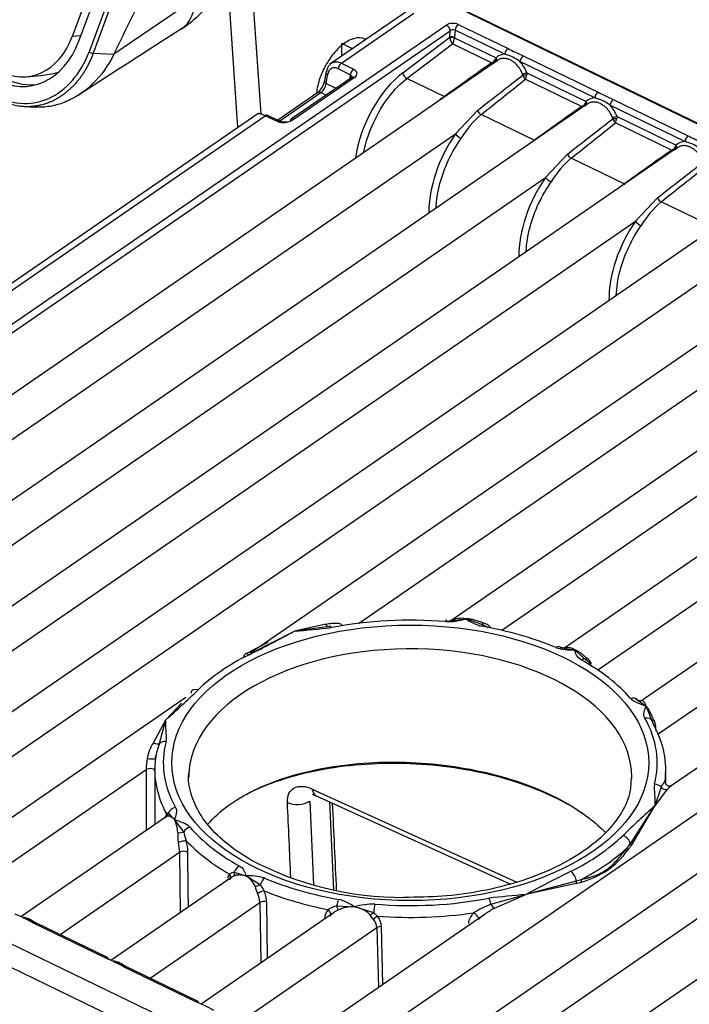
# Model space of a CAD drawing. Header units: millimetres. Extents: x 0 to 592, y 0 to 418.
# Tile 24 of 37: x 459.74 to 467.6, y 146.68 to 158.24. Entities that reach past the tile are written whole.
import ezdxf

# ---------------------------------------------------------------- set-up
doc = ezdxf.new("R2010")
doc.units = ezdxf.units.MM
doc.layers.add('140.966_BW4NEO_C', color=7, linetype='Continuous')
doc.layers.add('Standard', color=7, linetype='Continuous')

# ---------------------------------------------------------------- blocks, each defined once
blk = doc.blocks.new('SE3')
at = {"layer": '140.966_BW4NEO_C', "color": 7, "linetype": 'Continuous'}
for p, q in [((471.143, 187.063), (460.356, 158.038)), ((460.433, 157.985), (471.22, 187.01)), ((461.793, 158.478), (460.843, 157.829)), ((477.957, 152.049), (464.763, 158.441)), ((464.771, 158.428), (477.958, 152.039)), ((464.298, 158.344), (463.381, 157.712)), ((463.515, 157.725), (464.366, 158.311)), ((453.82, 150.654), (464.747, 158.172)), ((464.888, 158.18), (465.472, 157.897)), ((453.866, 150.585), (464.793, 158.103)), ((460.456, 158.047), (460.356, 158.038)), ((464.237, 157.613), (464.787, 158.029)), ((464.787, 158.029), (464.793, 158.103)), ((464.787, 158.029), (464.787, 158.02)), ((464.85, 158.113), (464.843, 158.027)), ((464.843, 158.027), (464.843, 158.024)), ((465.434, 157.83), (464.85, 158.113)), ((463.644, 157.893), (463.519, 157.954)), ((463.519, 157.807), (463.519, 157.954)), ((464.285, 157.545), (464.821, 157.951)), ((465.278, 157.73), (464.821, 157.951)), ((464.843, 158.024), (465.331, 157.788)), ((460.601, 157.841), (460.843, 157.829)), ((465.65, 157.811), (466.529, 157.385)), ((465.348, 157.758), (454.465, 150.27)), ((463.515, 157.725), (463.658, 157.654)), ((465.331, 157.788), (465.323, 157.769)), ((466.491, 157.318), (465.612, 157.744)), ((459.815, 157.566), (459.987, 157.581)), ((463.333, 157.614), (463.317, 157.513)), ((463.338, 157.488), (463.353, 157.589)), ((463.62, 157.589), (463.477, 157.66)), ((463.62, 157.589), (463.612, 157.54)), ((465.062, 157.561), (465.063, 157.577)), ((465.081, 157.574), (465.082, 157.591)), ((465.122, 157.603), (465.119, 157.617)), ((465.694, 157.612), (465.693, 157.589)), ((465.694, 157.612), (466.389, 157.276)), ((463.636, 157.557), (462.928, 157.07)), ((463.67, 157.556), (462.962, 157.069)), ((463.338, 157.488), (463.452, 157.43)), ((464.722, 157.333), (464.285, 157.545)), ((466.336, 157.218), (465.675, 157.538)), ((463.24, 157.379), (462.768, 157.055)), ((462.794, 157.049), (463.274, 157.379)), ((463.334, 157.349), (463.274, 157.379)), ((466.406, 157.246), (455.523, 149.758)), ((466.38, 157.257), (466.389, 157.276)), ((467.549, 156.806), (466.669, 157.232)), ((466.707, 157.299), (467.587, 156.873)), ((462.535, 157.13), (452.987, 150.561)), ((453.1, 150.559), (462.619, 157.108)), ((459.791, 157.215), (459.926, 157.208)), ((462.764, 157.039), (462.619, 157.108)), ((462.79, 157.044), (462.645, 157.114)), ((464.856, 156.895), (465.112, 157.171)), ((465.779, 156.821), (465.156, 157.123)), ((462.794, 157.049), (462.839, 157.028)), ((467.393, 156.706), (466.732, 157.026)), ((466.752, 157.1), (466.75, 157.077)), ((466.752, 157.1), (467.446, 156.764)), ((454.925, 150.062), (464.856, 156.895)), ((467.438, 156.745), (467.446, 156.764)), ((467.463, 156.734), (456.58, 149.246)), ((465.913, 156.383), (466.169, 156.659)), ((466.837, 156.309), (466.213, 156.611)), ((455.982, 149.55), (465.913, 156.383)), ((468.52, 156.222), (457.638, 148.734)), ((466.97, 155.871), (467.226, 156.146)), ((467.894, 155.796), (467.27, 156.099)), ((457.04, 149.038), (466.97, 155.871)), ((469.578, 155.71), (462.562, 150.883)), ((458.097, 148.526), (468.028, 155.359)), ((470.635, 155.198), (464.8, 151.183)), ((463.717, 151.153), (469.085, 154.847)), ((471.693, 154.686), (466.14, 150.866)), ((465.399, 151.071), (470.142, 154.334)), ((472.75, 154.174), (467.054, 150.255)), ((466.525, 150.606), (471.199, 153.822)), ((473.808, 153.662), (467.389, 149.246)), ((467.235, 149.855), (472.256, 153.31)), ((474.865, 153.15), (463.983, 145.663)), ((463.385, 145.966), (473.313, 152.798)), ((475.922, 152.638), (465.04, 145.151)), ((464.442, 145.454), (474.371, 152.286)), ((463.333, 151.145), (462.963, 151.06)), ((463.374, 151.116), (462.963, 151.06)), ((464.751, 151.177), (464.978, 151.207)), ((465.187, 151.13), (464.978, 151.207)), ((465.131, 151.152), (465.145, 151.146)), ((462.463, 150.807), (462.963, 151.06)), ((462.673, 150.907), (462.963, 151.06)), ((462.65, 150.928), (462.386, 150.792)), ((462.546, 150.872), (462.446, 150.803)), ((466.085, 150.869), (466.252, 150.843)), ((466.39, 150.722), (466.252, 150.843)), ((466.376, 150.732), (466.37, 150.738)), ((453.1, 150.559), (467.972, 143.36)), ((467.966, 143.083), (452.974, 150.34)), ((461.689, 150.282), (458.695, 148.222)), ((461.637, 150.215), (461.455, 150.022)), ((461.627, 150.2), (461.455, 150.022)), ((467.013, 150.241), (466.974, 150.267)), ((466.983, 150.261), (467.093, 150.183)), ((467.166, 150.008), (467.093, 150.183)), ((461.309, 149.753), (461.455, 150.022)), ((461.381, 149.744), (461.455, 150.022)), ((467.154, 150.022), (467.165, 150.009)), ((467.162, 150.018), (467.167, 150.009)), ((467.188, 149.951), (467.166, 150.008)), ((467.185, 150.02), (467.205, 149.958)), ((461.332, 149.567), (461.338, 149.603)), ((459.155, 148.014), (461.223, 149.437)), ((461.223, 149.437), (461.222, 148.721)), ((461.324, 149.435), (461.324, 148.792)), ((467.324, 149.268), (467.324, 149.435)), ((463.174, 149.209), (465.576, 148.117)), ((463.21, 149.133), (465.493, 148.096)), ((467.268, 149.231), (467.195, 149.013)), ((467.341, 149.206), (467.195, 149.013)), ((463.144, 149.067), (463.189, 148.087)), ((463.426, 148.031), (463.379, 149.057)), ((461.484, 148.902), (459.753, 147.71)), ((461.46, 148.919), (461.482, 148.928)), ((461.482, 148.928), (461.555, 148.851)), ((466.908, 148.567), (467.195, 149.013)), ((466.921, 148.547), (467.195, 149.013)), ((461.463, 148.887), (461.443, 148.866)), ((461.665, 148.707), (461.555, 148.851)), ((460.212, 147.502), (461.615, 148.468)), ((461.615, 148.468), (461.623, 147.758)), ((461.718, 148.015), (461.714, 148.463)), ((462.257, 148.235), (462.395, 148.19)), ((462.228, 148.174), (460.81, 147.198)), ((462.562, 148.087), (462.395, 148.19)), ((466.273, 148.13), (465.681, 147.971)), ((466.273, 148.102), (465.681, 147.971)), ((461.721, 147.825), (461.718, 148.015)), ((461.27, 146.99), (462.558, 147.877)), ((462.558, 147.877), (462.571, 147.17)), ((462.649, 147.224), (462.638, 147.884)), ((465.271, 147.857), (465.681, 147.971)), ((465.312, 147.81), (465.681, 147.971)), ((463.424, 147.758), (461.868, 146.687)), ((463.46, 147.837), (463.668, 147.826)), ((463.896, 147.758), (463.668, 147.826)), ((463.896, 147.758), (463.94, 147.717)), ((460.742, 147.228), (459.901, 147.635)), ((460.768, 147.233), (459.927, 147.64)), ((465.203, 147.742), (462.925, 146.175)), ((463.892, 147.678), (463.854, 147.728)), ((462.327, 146.478), (463.932, 147.583)), ((463.932, 147.583), (463.95, 146.88)), ((464.002, 146.915), (463.985, 147.596)), ((461.8, 146.716), (460.958, 147.123)), ((461.826, 146.721), (460.984, 147.128))]:
    blk.add_line(p, q, dxfattribs=at)
for centre, radius, start, end in [((460.997, 159.144), 1.201, 302.1892, 331.7934), ((588.366, -40.067), 235.247, 122.59532, 122.94645), ((464.813, 157.957), 0.0761, 67.0895, 110.2636), ((464.829, 158.064), 0.0526, 66.3069, 132.8483), ((464.92, 158.043), 0.135, 189.7914, 222.8519), ((464.674, 158.033), 0.169, 330.9256, 357.0277), ((460.609, 157.943), 0.103, 236.5391, 265.502), ((465.344, 157.418), 0.421, 50.5764, 77.7307), ((466.527, 159.85), 2.219, 241.6071, 246.7227), ((465.246, 157.811), 0.0876, 291.6178, 331.018), ((465.619, 157.584), 0.0259, 2.9571, 20.2379), ((465.76, 157.624), 0.121, 198.6087, 225.3704), ((465.535, 157.615), 0.16, 331.0499, 350.7191), ((463.095, 157.552), 0.225, 309.8971, 350.0888), ((463.159, 157.52), 0.182, 309.1309, 349.8511), ((465.385, 156.348), 1.187, 123.9504, 126.8918), ((467.584, 159.338), 2.219, 241.6071, 246.7227), ((466.304, 157.299), 0.0876, 291.6178, 331.0147), ((466.402, 156.906), 0.421, 50.5765, 77.7305), ((465.963, 156.205), 1.223, 131.3351, 148.4861), ((462.854, 157.254), 0.219, 253.4264, 286.5446), ((466.677, 157.072), 0.0259, 2.9574, 20.2417), ((466.817, 157.112), 0.121, 198.6107, 225.3708), ((466.592, 157.103), 0.16, 331.0498, 350.7179), ((468.642, 158.826), 2.219, 241.6071, 246.7228), ((466.443, 155.836), 1.187, 123.9504, 126.8918), ((467.459, 156.394), 0.421, 50.5766, 77.7304), ((467.361, 156.787), 0.0876, 291.6179, 331.0114), ((467.02, 155.693), 1.223, 131.3351, 148.4861), ((467.5, 155.324), 1.187, 123.9504, 126.8918), ((468.078, 155.18), 1.223, 131.3351, 148.4861), ((464.925, 150.939), 0.273, 78.6564, 118.9758), ((451.292, 270.997), 120.504, 275.5581, 275.76605), ((464.759, 151.91), 0.737, 268.3713, 287.3404), ((465.295, 151.636), 0.534, 233.5852, 255.7054), ((465.145, 151.009), 0.154, 37.6648, 79.648), ((465.134, 150.984), 0.152, 49.0192, 72.7914), ((453.506, 168.694), 20.01, 296.4881, 298.2044), ((466.206, 151.402), 0.561, 252.3074, 274.7162), ((466.166, 151.147), 0.283, 250.6127, 268.5585), ((466.17, 150.729), 0.14, 54.5139, 100.2588), ((466.279, 150.563), 0.194, 29.4075, 55.0195), ((466.314, 150.624), 0.147, 21.6139, 56.1462), ((453.07, 159.423), 12.597, 311.7294, 314.0716), ((467.022, 150.302), 0.0567, 219.2994, 304.9128), ((466.136, 149.829), 1.077, 3.12, 6.8821), ((461.771, 149.457), 0.549, 147.3914, 168.3575), ((461.956, 149.494), 0.627, 156.4775, 173.1157), ((462.296, 149.42), 1.073, 172.0861, 179.0621), ((461.717, 148.835), 0.27, 161.9404, 171.7128), ((475.745, 139.47), 12.812, 131.8572, 134.1356), ((461.18, 148.673), 0.415, 3.5784, 25.4121), ((462.033, 148.666), 0.44, 175.768, 191.1923), ((462.882, 148.986), 1.249, 192.9149, 197.9345), ((461.055, 148.454), 0.561, 1.4053, 13.0845), ((461.108, 148.448), 0.605, 1.472, 14.7434), ((466.259, 149.038), 0.802, 319.4026, 323.9897), ((461.661, 148.39), 0.0899, 54.3499, 120.5832), ((466.089, 149.056), 0.969, 284.5187, 324.5419), ((466.275, 149.011), 0.795, 319.414, 324.3302), ((464.231, 151.749), 3.811, 242.0416, 270.2587), ((462.367, 148.114), 0.194, 149.5694, 165.6147), ((462.285, 148.08), 0.157, 100.1929, 122.9984), ((475.319, 129.927), 20.457, 116.4438, 118.1074), ((462.313, 148.055), 0.146, 114.6483, 142.392), ((462.441, 147.631), 0.561, 72.2827, 94.6963), ((462.262, 147.967), 0.26, 22.6632, 59.1274), ((466.075, 148.893), 0.788, 284.5175, 289.0336), ((466.134, 148.737), 0.65, 282.4086, 287.7947), ((463.091, 148.229), 0.611, 195.4142, 203.8779), ((462.294, 147.867), 0.264, 2.1898, 25.8565), ((465.49, 149.846), 3.416, 210.9929, 212.4243), ((462.301, 147.872), 0.337, 2.0251, 24.9804), ((462.606, 147.795), 0.0947, 70.1921, 120.1917), ((463.352, 147.398), 0.533, 53.5288, 75.683), ((474.871, 51.834), 96.576, 95.46079, 95.71962), ((463.504, 147.682), 0.184, 142.3542, 179.3619), ((463.526, 147.535), 0.309, 102.3264, 122.7908), ((463.606, 147.505), 0.311, 115.1169, 136.7001), ((463.645, 147.44), 0.387, 86.5252, 116.1821), ((463.887, 147.123), 0.736, 88.3471, 107.323), ((465.206, 147.611), 0.2, 133.1246, 174.6059), ((465.695, 146.755), 1.181, 111.053, 121.977), ((465.792, 146.921), 1.01, 118.3286, 125.6253), ((459.135, 146.329), 1.514, 59.6249, 68.7129), ((459.656, 147.305), 0.42, 47.5774, 72.1773), ((463.777, 147.574), 0.155, 3.1903, 42.2725), ((463.77, 147.585), 0.215, 2.8241, 37.8228), ((465.792, 146.921), 1.01, 125.6253, 131.2957), ((463.979, 147.507), 0.0887, 86.0142, 121.6927), ((460.193, 145.817), 1.514, 59.6249, 68.7129), ((460.713, 146.793), 0.42, 47.5774, 72.1773), ((461.25, 145.306), 1.514, 59.6249, 68.7129)]:
    blk.add_arc(centre, radius, start, end, dxfattribs=at)
for centre, major_axis, ratio, start_param, end_param in [((464.821, 158.146), (-0.093, -0.0024), 0.499148, 3.907148, 5.631119), ((464.747, 158.123), (0.034, -0.0494), 0.625473, 0.772693, 2.308583), ((464.888, 158.131), (-0.0261, -0.054), 0.524656, 3.886885, 5.300602), ((459.739, 158.463), (-0.076, 0.897), 0.757575, 2.6562, 4.155822), ((464.817, 158.012), (0.0399, 0.0025), 0.356393, 0.860081, 2.388748), ((459.739, 158.463), (-0.086, 1.009), 0.757575, 2.6562, 4.155822), ((465.498, 157.551), (0.128, -0.264), 0.708237, 2.829149, 3.367509), ((465.472, 157.848), (-0.0261, -0.054), 0.524656, 3.886885, 5.306032), ((465.65, 157.762), (-0.0261, -0.054), 0.524656, 3.886885, 5.306821), ((463.459, 157.534), (0.052, -0.132), 0.712222, 2.471041, 4.024115), ((463.515, 157.676), (-0.0268, -0.0537), 0.533745, 3.89309, 5.271674), ((463.383, 156.053), (3.807, 2.865), 0.049278, 1.012875, 1.174396), ((465.301, 157.77), (-0.0273, 0.0292), 0.416042, 3.46656, 4.296943), ((465.306, 157.775), (-0.0278, 0.0287), 0.687797, 3.333078, 4.491316), ((465.493, 157.554), (-0.128, 0.263), 0.708237, 4.591051, 5.129791), ((460.428, 158.522), (-0.953, -0.77), 0.573357, 0.702493, 0.907349), ((463.392, 157.605), (0.0593, -0.0092), 0.456459, 3.141591, 4.078319), ((463.392, 157.605), (0.0593, -0.0092), 0.456459, 2.524976, 3.141591), ((463.658, 157.605), (-0.0268, -0.0537), 0.533745, 3.89309, 5.271674), ((463.67, 157.507), (0.034, -0.0494), 0.625473, 2.308583, 3.141593), ((463.578, 157.601), (-0.121, -0.002), 0.57707, 2.426485, 3.979828), ((464.296, 156.824), (0.4, 0.895), 0.544626, 0.780856, 2.042787), ((464.283, 157.592), (0.0362, -0.0478), 0.595358, 3.88649, 5.422428), ((463.381, 156.101), (3.805, 2.818), 0.039824, -1.128247, -0.963204), ((465.669, 157.6), (-0.0373, -0.0143), 0.086386, 3.932362, 5.412395), ((465.671, 157.591), (0.0398, 0.0039), 0.105275, 4.006345, 5.290737), ((460.477, 158.51), (-1.05, -0.849), 0.573278, 0.217037, 0.629794), ((463.376, 157.504), (0.0593, -0.0092), 0.456459, 3.141593, 4.078319), ((463.383, 156.053), (3.807, 2.865), 0.049278, -1.12379, -0.962239), ((463.274, 157.33), (0.034, -0.0494), 0.625473, 2.308314, 3.141593), ((464.72, 157.38), (-0.0351, 0.0487), 0.581916, -3.988461, -3.885867), ((466.529, 157.336), (-0.0261, -0.054), 0.524656, 3.886885, 5.306029), ((464.44, 155.541), (3.807, 2.865), 0.049278, 1.012794, 1.174396), ((466.358, 157.258), (-0.0273, 0.0292), 0.416004, 3.466393, 4.296939), ((466.556, 157.039), (0.128, -0.264), 0.708237, 2.829147, 3.367423), ((466.363, 157.263), (-0.0278, 0.0287), 0.68781, 3.332933, 4.491397), ((466.707, 157.25), (-0.0261, -0.054), 0.524656, 3.886885, 5.306819), ((466.551, 157.042), (-0.128, 0.263), 0.708237, 4.591137, 5.129792), ((462.619, 157.06), (-0.0259, -0.0541), 0.520468, 3.141593, 3.884115), ((465.154, 157.17), (-0.0372, 0.0471), 0.606555, 1.118718, 2.268426), ((462.872, 157.115), (-0.14, -0.042), 0.55163, 0.547125, 2.100468), ((462.764, 156.99), (-0.0259, -0.0541), 0.520468, 3.141593, 3.884115), ((462.794, 157), (0.034, -0.0494), 0.625473, 2.308314, 2.842605), ((462.764, 156.99), (-0.0259, -0.0541), 0.520468, 3.098766, 3.141593), ((462.962, 157.02), (0.034, -0.0494), 0.625473, 3.141593, 3.827062), ((462.962, 157.02), (0.034, -0.0494), 0.625473, 2.308583, 3.141593), ((464.438, 155.589), (3.805, 2.818), 0.039824, -1.128247, -0.963124), ((464.44, 155.541), (3.807, 2.865), 0.049278, -1.12379, -0.962159), ((466.726, 157.088), (-0.0373, -0.0143), 0.086324, 3.932356, 5.412379), ((466.728, 157.079), (0.0398, 0.0039), 0.105362, 4.006379, 5.290696), ((465.173, 156.4), (0.414, 0.888), 0.534822, 1.243268, 2.310239), ((464.902, 156.874), (-0.049, 0.0346), 0.271665, 0.589241, 2.14477), ((467.587, 156.824), (-0.0261, -0.054), 0.524656, 3.886885, 5.306026), ((465.777, 156.868), (-0.0351, 0.0487), 0.581916, -3.988461, -3.885867), ((467.613, 156.527), (0.128, -0.264), 0.708237, 2.829145, 3.367338), ((467.421, 156.751), (-0.0278, 0.0287), 0.687824, 3.332789, 4.491477), ((466.211, 156.658), (-0.0372, 0.0471), 0.606555, 1.118718, 2.268426), ((465.497, 155.029), (3.807, 2.865), 0.049278, 1.012714, 1.174396), ((467.416, 156.746), (-0.0273, 0.0292), 0.415966, 3.466226, 4.296935), ((465.495, 155.077), (3.805, 2.818), 0.039824, -1.128247, -0.963044), ((465.497, 155.029), (3.807, 2.865), 0.049278, -1.12379, -0.962079), ((466.23, 155.888), (0.414, 0.888), 0.534822, 1.243268, 2.310239), ((465.959, 156.362), (-0.049, 0.0346), 0.271665, 0.589241, 2.14477), ((466.835, 156.356), (-0.0351, 0.0487), 0.581916, -3.988461, -3.885867), ((467.268, 156.146), (-0.0372, 0.0471), 0.606555, 1.118718, 2.268426), ((467.287, 155.376), (0.414, 0.888), 0.534822, 1.243268, 2.310239), ((467.016, 155.849), (-0.049, 0.0346), 0.271665, 0.589241, 2.14477), ((464.324, 149.516), (2.9, 0), 0.57735, 1.427743, 1.895689), ((463.359, 151.172), (-0.0064, 0.0597), 0.535093, 1.980308, 2.94572), ((463.399, 151.021), (0.0191, -0.0982), 0.260632, 2.500566, 3.378529), ((464.738, 151.092), (-0.0083, -0.0997), 0.116404, 2.599857, 3.761921), ((465.163, 151.037), (-0.0172, -0.0985), 0.236219, 2.848864, 3.77782), ((464.324, 149.516), (2.9, 0), 0.57735, 0.939715, 1.277293), ((465.2, 151.186), (0.0208, 0.0563), 0.351557, 2.161203, 3.445781), ((464.324, 149.353), (2.6, 0), 0.57735, 0, 3.07764), ((466.035, 150.786), (-0.0389, -0.0921), 0.481748, 3.071651, 3.860872), ((466.115, 150.919), (-0.0155, 0.058), 0.940039, 3.338163, 3.422826), ((464.324, 149.516), (-2.9, 0), 0.57735, 5.423761, 5.746346), ((462.431, 150.703), (0.0446, -0.0895), 0.533069, 2.390566, 3.821213), ((466.332, 150.643), (-0.0484, -0.0875), 0.565168, 2.90484, 3.916764), ((464.324, 149.516), (2.9, 0), 0.57735, 0.468762, 0.806283), ((466.426, 150.769), (0.0377, 0.0467), 0.191748, 2.223099, 3.340047), ((461.832, 150.291), (0.0696, -0.0718), 0.70164, 2.196963, 3.62761), ((466.912, 150.191), (0.0752, 0.0659), 0.72842, 0.073204, 1.002252), ((467.026, 150.303), (-0.0551, -0.0237), 0.990381, 0.370581, 1.654679), ((467.079, 149.959), (-0.0868, -0.0496), 0.775465, 3.133873, 4.295642), ((464.324, 149.516), (-2.9, 0), 0.57735, 2.992512, 3.459963), ((467.218, 150.037), (0.0523, 0.0294), 0.020876, 2.24954, 3.146468), ((464.324, 149.435), (-3, 0), 0.57735, 3.064978, 3.444626), ((461.335, 149.779), (0.0544, -0.0254), 0.608909, 4.496759, 5.929617), ((461.457, 149.685), (-0.0967, 0.0254), 0.807284, 4.921144, 5.799107), ((464.324, 149.516), (2.9, 0), 0.57735, 2.991233, 3.459178), ((461.274, 149.572), (-0.0599, 0.0032), 0.142638, 0.842344, 3.054794), ((464.324, 149.435), (3, 0), 0.57735, 3.063854, 3.44385), ((464.324, 149.353), (2.6, 0), 0.57735, 3.07764, 3.141593), ((464.324, 149.353), (2.6, 0), 0.57735, 6.266152, 6.283185), ((467.192, 149.186), (0.0968, -0.0252), 0.80744, 0.899816, 1.777838), ((467.375, 149.299), (0.0579, 0.0156), 0.979247, 2.828128, 3.22759), ((467.314, 149.259), (-0.0424, 0.0425), 0.880996, 1.354066, 2.786717), ((463.005, 149.155), (-0.2, -0.009), 0.640378, 0.877553, 2.309191), ((-4654.755, -3902.233), (3586.952, 7156.755), 0.511625, -0.739547, -0.739404), ((461.403, 148.909), (-0.0551, 0.0237), 0.910515, 3.111061, 3.769957), ((461.43, 148.937), (0.0321, -0.0507), 0.814899, 0.030047, 0.926578), ((461.569, 148.912), (0.0869, 0.0495), 0.775665, 1.154931, 2.316995), ((461.622, 148.724), (0.0599, 0.0036), 0.450241, 4.198611, 5.482933), ((461.736, 148.679), (-0.0752, -0.0659), 0.728687, 4.144495, 5.073452), ((464.324, 149.516), (-2.9, 0), 0.57735, 0.468036, 0.805614), ((461.641, 148.585), (0.0581, 0.0148), 0.131228, 0.407135, 2.300979), ((464.324, 149.435), (-3, 0), 0.57735, 0.501545, 0.783562), ((464.324, 149.516), (2.9, 0), 0.57735, 5.41966, 5.750447), ((466.822, 148.584), (-0.07, 0.0714), 0.703346, 3.905089, 5.335272), ((466.959, 148.556), (-0.0511, 0.0314), 0.517241, 0.61176, 1.086163), ((464.324, 149.435), (3, 0), 0.57735, 5.445742, 5.724366), ((466.919, 148.498), (-0.0477, 0.0364), 0.530807, 0.536109, 1.058436), ((462.157, 148.188), (-0.05, 0.0332), 0.785519, 3.321645, 4.339404), ((462.222, 148.24), (0.0271, -0.0535), 0.518193, 0.110975, 1.227656), ((462.316, 148.227), (0.0485, 0.0875), 0.565561, 0.775492, 1.787574), ((466.209, 148.162), (0.0443, -0.0897), 0.530528, 0.96214, 2.392322), ((462.612, 148.083), (-0.0389, -0.0921), 0.482188, 3.861114, 4.873039), ((464.324, 149.516), (-2.9, 0), 0.57735, 0.939047, 1.276567), ((466.312, 148.111), (-0.0077, 0.0595), 0.65134, 1.159284, 1.633687), ((466.373, 148.122), (-0.0142, 0.0583), 0.670705, 0.957628, 1.479955), ((462.532, 148.09), (0.0565, 0.0203), 0.230702, 4.071601, 5.188549), ((462.572, 147.986), (0.0546, 0.0249), 0.277892, 0.770973, 2.2644), ((464.324, 149.435), (-3, 0), 0.57735, 0.961111, 1.243083), ((463.483, 147.832), (0.0172, 0.0985), 0.236786, 0.636332, 1.56538), ((464.324, 149.516), (-2.9, 0), 0.57735, 1.426959, 1.89441), ((465.247, 147.847), (-0.019, 0.0982), 0.259642, 4.764342, 5.642364), ((463.339, 147.762), (-0.047, 0.0373), 0.630645, 3.438377, 4.800759), ((463.446, 147.84), (0.0269, -0.0537), 0.189096, 0.140697, 1.425049), ((463.888, 147.746), (0.0495, 0.034), 0.092291, 1.347578, 2.244506), ((463.909, 147.778), (-0.0083, -0.0997), 0.117038, 3.761974, 4.923744), ((464.324, 149.435), (-3, 0), 0.57735, 1.442296, 1.821944), ((465.085, 147.723), (-0.0432, 0.0417), 0.278945, 3.58646, 5.315506), ((465.286, 147.863), (-0.0295, 0.0522), 0.262518, 1.537809, 2.970459), ((459.901, 147.586), (-0.0261, -0.054), 0.524602, 3.141593, 3.886849), ((463.932, 147.682), (0.0479, 0.0361), 0.425192, 1.107682, 2.186941), ((460.742, 147.179), (-0.0261, -0.054), 0.524602, 2.348637, 3.886849), ((460.958, 147.074), (-0.0261, -0.054), 0.524602, 3.141593, 3.886849), ((461.8, 146.667), (-0.0261, -0.054), 0.524602, 2.348637, 3.886849)]:
    blk.add_ellipse(centre, major_axis=major_axis, ratio=ratio, start_param=start_param, end_param=end_param, dxfattribs=at)
blk.add_ellipse((464.324, 149.516), major_axis=(2.8, 0), ratio=0.57735, dxfattribs=at)
for points in [[(471.633, 187.79), (467.928, 177.82), (464.258, 167.827), (460.552, 157.857)], [(471.755, 187.748), (468.05, 177.778), (464.306, 167.81), (460.601, 157.841)], [(462.446, 158.908), (462.487, 158.315), (462.528, 157.722), (462.568, 157.129)], [(462.3, 156.969), (462.257, 157.588), (462.215, 158.206), (462.172, 158.825)], [(463.62, 157.589), (463.643, 157.577), (463.645, 157.55), (463.624, 157.531)], [(459.429, 157.356), (459.545, 157.289), (459.67, 157.254), (459.794, 157.253)], [(466.332, 150.725), (466.277, 150.755), (466.266, 150.801), (466.252, 150.843)], [(466.912, 150.273), (466.948, 150.231), (467.025, 150.208), (467.093, 150.183)], [(467.079, 150.04), (467.065, 150.063), (467.067, 150.113), (467.085, 150.159), (467.093, 150.183)], [(461.457, 149.767), (461.468, 149.809), (461.453, 149.895), (461.452, 149.979), (461.455, 150.022)], [(462.489, 149.195), (462.587, 149.243), (462.693, 149.286), (462.806, 149.324)], [(462.882, 149.051), (462.878, 149.13), (462.937, 149.255), (463.093, 149.246), (463.174, 149.209)], [(467.192, 149.268), (467.181, 149.225), (467.197, 149.14), (467.198, 149.056), (467.195, 149.013)], [(463.178, 149.149), (463.179, 149.147), (463.191, 149.141), (463.215, 149.131)], [(463.459, 148.025), (463.444, 148.362), (463.428, 148.701), (463.412, 149.042)], [(461.569, 148.993), (461.583, 148.97), (461.581, 148.921), (461.563, 148.875), (461.555, 148.851)], [(461.736, 148.761), (461.699, 148.803), (461.622, 148.825), (461.555, 148.851)], [(462.316, 148.309), (462.37, 148.278), (462.381, 148.232), (462.395, 148.19)]]:
    blk.add_open_spline(points, degree=3, dxfattribs=at)
for points, degree, knots in [([(460.843, 157.829), (464.31, 164.877), (467.778, 171.925), (469.512, 175.449), (471.245, 178.973), (472.112, 180.735), (472.979, 182.497), (472.993, 182.525), (473.006, 182.552), (473.016, 182.573), (473.033, 182.607), (473.064, 182.669), (473.089, 182.717), (473.146, 182.823), (473.212, 182.932), (473.345, 183.15), (473.501, 183.35), (473.662, 183.557), (473.846, 183.744), (474.028, 183.929), (474.228, 184.09), (474.43, 184.252), (474.64, 184.382), (474.847, 184.509), (475.067, 184.608), (475.127, 184.635), (475.241, 184.682), (475.326, 184.718), (475.415, 184.755), (475.611, 184.838), (475.675, 184.865), (475.806, 184.92), (475.936, 184.975)], 2, [0, 0, 0, 0.5, 0.5, 0.75, 0.75, 0.875, 0.875, 0.876953, 0.876953, 0.878906, 0.878906, 0.882812, 0.882812, 0.890625, 0.890625, 0.90625, 0.90625, 0.921875, 0.921875, 0.9375, 0.9375, 0.953125, 0.953125, 0.96875, 0.96875, 0.975, 0.975, 0.98125, 0.98125, 0.990625, 0.990625, 1, 1, 1]), ([(461.637, 158.128), (461.644, 158.133), (461.681, 158.158), (461.72, 158.201), (461.75, 158.256), (461.765, 158.291), (461.777, 158.33), (461.787, 158.374), (461.793, 158.423), (461.793, 158.459), (461.793, 158.478)], 3, [0.5911415, 0.5911415, 0.5911415, 0.5911415, 0.6210685, 0.7498636, 0.7873928, 0.8265217, 0.8672896, 0.9097389, 0.953941, 1, 1, 1, 1]), ([(463.793, 158.006), (463.782, 158.012), (463.77, 158.016), (463.721, 158.026), (463.679, 158.021), (463.592, 157.987), (463.547, 157.958), (463.459, 157.88), (463.416, 157.832), (463.341, 157.722), (463.308, 157.661), (463.256, 157.536), (463.238, 157.472), (463.226, 157.398), (463.224, 157.385), (463.223, 157.373)], 3, [0.2631525, 0.2631525, 0.2631525, 0.2631525, 0.3055559, 0.3055559, 0.4305559, 0.4305559, 0.5555559, 0.5555559, 0.6805559, 0.6805559, 0.8055559, 0.8055559, 0.9305559, 0.9305559, 0.9575249, 0.9575249, 0.9575249, 0.9575249]), ([(460.601, 157.841), (460.596, 157.827), (460.585, 157.799), (460.567, 157.758), (460.548, 157.718), (460.528, 157.678), (460.506, 157.64), (460.483, 157.603), (460.458, 157.568), (460.432, 157.533), (460.405, 157.5), (460.377, 157.468), (460.348, 157.438), (460.317, 157.41), (460.285, 157.383), (460.253, 157.358), (460.219, 157.334), (460.184, 157.313), (460.149, 157.293), (460.109, 157.274), (460.065, 157.256), (460.014, 157.24), (459.961, 157.227), (459.904, 157.218), (459.848, 157.214), (459.81, 157.214), (459.792, 157.215)], 3, [0, 0, 0, 0, 0.026594, 0.0533111, 0.0801525, 0.1071195, 0.1342132, 0.1614347, 0.1887853, 0.216266, 0.2438779, 0.2716222, 0.2994998, 0.3275119, 0.3556596, 0.3839437, 0.4123654, 0.4409257, 0.4696255, 0.4984658, 0.5349076, 0.5731752, 0.6132707, 0.6551956, 0.6989516, 0.7384843, 0.7384843, 0.7384843, 0.7384843]), ([(459.794, 157.253), (459.892, 157.252), (460.208, 157.316), (460.458, 157.602), (460.552, 157.857)], 3, [0.28, 0.28, 0.28, 0.28, 0.5, 1, 1, 1, 1]), ([(460.843, 157.829), (460.779, 157.698), (460.695, 157.581), (460.549, 157.437), (460.496, 157.395), (460.387, 157.322), (460.33, 157.292), (460.242, 157.257), (460.213, 157.247), (460.153, 157.23), (460.123, 157.223), (460.037, 157.209), (459.981, 157.206), (459.926, 157.209)], 3, [0, 0, 0, 0, 0.25, 0.25, 0.375, 0.375, 0.5, 0.5, 0.5625, 0.5625, 0.625, 0.625, 0.7398352, 0.7398352, 0.7398352, 0.7398352]), ([(463.346, 157.628), (463.347, 157.634), (463.348, 157.644), (463.352, 157.659), (463.357, 157.672), (463.362, 157.684), (463.369, 157.694), (463.375, 157.703), (463.382, 157.711), (463.389, 157.718), (463.396, 157.723), (463.401, 157.726), (463.404, 157.728)], 3, [0, 0, 0, 0, 0.0616346, 0.1207215, 0.1772613, 0.2312543, 0.2827012, 0.3316027, 0.3779596, 0.4217731, 0.4630443, 0.501775, 0.501775, 0.501775, 0.501775]), ([(463.404, 157.728), (463.412, 157.732), (463.429, 157.739), (463.457, 157.742), (463.486, 157.738), (463.506, 157.729), (463.515, 157.725)], 3, [0.501775, 0.501775, 0.501775, 0.501775, 0.6305014, 0.7563989, 0.8795394, 1, 1, 1, 1]), ([(465.326, 157.74), (465.324, 157.738), (465.32, 157.734), (465.311, 157.729), (465.296, 157.727), (465.285, 157.729), (465.278, 157.73)], 3, [0, 0, 0, 0, 0.156639, 0.377777, 0.662467, 1, 1, 1, 1]), ([(465.644, 157.593), (465.641, 157.6), (465.635, 157.614), (465.625, 157.635), (465.614, 157.655), (465.601, 157.673), (465.588, 157.691), (465.573, 157.708), (465.558, 157.723), (465.542, 157.736), (465.525, 157.748), (465.508, 157.758), (465.49, 157.767), (465.473, 157.773), (465.455, 157.778), (465.438, 157.781), (465.421, 157.781), (465.404, 157.78), (465.388, 157.777), (465.372, 157.772), (465.357, 157.764), (465.344, 157.755), (465.335, 157.748), (465.331, 157.744)], 3, [0, 0, 0, 0, 0.047894, 0.0957, 0.143428, 0.191086, 0.238684, 0.286232, 0.33374, 0.381217, 0.428673, 0.476117, 0.523559, 0.571009, 0.618476, 0.665971, 0.713502, 0.76108, 0.808714, 0.856413, 0.904188, 0.952047, 1, 1, 1, 1]), ([(463.778, 156.679), (463.802, 156.797), (463.915, 157.142), (464.136, 157.432), (464.285, 157.545)], 3, [0.6138347, 0.6138347, 0.6138347, 0.6138347, 0.75, 1, 1, 1, 1]), ([(459.792, 157.215), (459.789, 157.215), (459.765, 157.216), (459.718, 157.221), (459.651, 157.235), (459.582, 157.255), (459.512, 157.283), (459.466, 157.308), (459.443, 157.321)], 3, [0.7384843, 0.7384843, 0.7384843, 0.7384843, 0.7445398, 0.7919614, 0.8412174, 0.8923087, 0.945236, 1, 1, 1, 1]), ([(466.384, 157.228), (466.382, 157.226), (466.378, 157.222), (466.368, 157.218), (466.354, 157.215), (466.342, 157.217), (466.336, 157.218)], 3, [0, 0, 0, 0, 0.156639, 0.377777, 0.662466, 1, 1, 1, 1]), ([(466.701, 157.081), (466.698, 157.088), (466.693, 157.102), (466.683, 157.123), (466.671, 157.143), (466.659, 157.161), (466.645, 157.179), (466.631, 157.196), (466.615, 157.211), (466.599, 157.224), (466.582, 157.236), (466.565, 157.246), (466.548, 157.255), (466.53, 157.261), (466.512, 157.266), (466.495, 157.269), (466.478, 157.269), (466.461, 157.268), (466.445, 157.265), (466.43, 157.26), (466.415, 157.252), (466.401, 157.243), (466.393, 157.236), (466.388, 157.232)], 3, [0, 0, 0, 0, 0.047894, 0.0957, 0.143428, 0.191086, 0.238684, 0.286232, 0.33374, 0.381217, 0.428673, 0.476117, 0.523559, 0.571009, 0.618476, 0.665971, 0.713502, 0.76108, 0.808714, 0.856413, 0.904188, 0.952047, 1, 1, 1, 1]), ([(462.619, 157.108), (462.614, 157.111), (462.605, 157.115), (462.591, 157.121), (462.579, 157.125), (462.568, 157.129), (462.558, 157.131), (462.549, 157.133), (462.542, 157.133), (462.537, 157.132), (462.535, 157.13), (462.534, 157.13)], 3, [0, 0, 0, 0, 0.0537367, 0.1084385, 0.164336, 0.2216459, 0.2805689, 0.34129, 0.4039781, 0.4687868, 0.5059595, 0.5059595, 0.5059595, 0.5059595]), ([(464.628, 156.023), (464.631, 156.115), (464.674, 156.396), (464.811, 156.688), (464.921, 156.844)], 3, [0.6138215, 0.6138215, 0.6138215, 0.6138215, 0.75, 1, 1, 1, 1]), ([(467.759, 156.569), (467.756, 156.576), (467.75, 156.59), (467.74, 156.611), (467.729, 156.631), (467.716, 156.649), (467.703, 156.667), (467.688, 156.684), (467.673, 156.699), (467.656, 156.712), (467.64, 156.724), (467.622, 156.734), (467.605, 156.743), (467.587, 156.749), (467.57, 156.754), (467.552, 156.757), (467.535, 156.758), (467.519, 156.756), (467.502, 156.753), (467.487, 156.748), (467.472, 156.74), (467.458, 156.731), (467.45, 156.724), (467.446, 156.72)], 3, [0, 0, 0, 0, 0.047894, 0.0957, 0.143428, 0.191086, 0.238684, 0.286232, 0.33374, 0.381217, 0.428673, 0.476117, 0.523559, 0.571009, 0.618476, 0.665971, 0.713502, 0.76108, 0.808714, 0.856413, 0.904188, 0.952047, 1, 1, 1, 1]), ([(467.441, 156.716), (467.439, 156.714), (467.435, 156.71), (467.425, 156.706), (467.411, 156.703), (467.4, 156.705), (467.393, 156.706)], 3, [0, 0, 0, 0, 0.156639, 0.377776, 0.662465, 1, 1, 1, 1]), ([(465.685, 155.511), (465.689, 155.603), (465.731, 155.884), (465.868, 156.176), (465.978, 156.332)], 3, [0.6138215, 0.6138215, 0.6138215, 0.6138215, 0.75, 1, 1, 1, 1]), ([(466.743, 154.999), (466.746, 155.091), (466.789, 155.372), (466.925, 155.664), (467.035, 155.82)], 3, [0.6138215, 0.6138215, 0.6138215, 0.6138215, 0.75, 1, 1, 1, 1]), ([(463.333, 151.145), (463.345, 151.147), (463.367, 151.151), (463.4, 151.155), (463.43, 151.157), (463.458, 151.157), (463.482, 151.154), (463.503, 151.149), (463.515, 151.144), (463.52, 151.141)], 3, [0, 0, 0, 0, 0.186296, 0.356288, 0.510236, 0.660025, 0.790894, 0.903748, 1, 1, 1, 1]), ([(465.172, 151.161), (465.17, 151.162), (465.161, 151.164), (465.148, 151.169), (465.133, 151.174), (465.115, 151.18), (465.093, 151.188), (465.06, 151.197), (465.022, 151.204), (464.993, 151.206), (464.978, 151.207)], 3, [0, 0, 0, 0, 0.042788, 0.14361, 0.215026, 0.286437, 0.429274, 0.572097, 0.785942, 1, 1, 1, 1]), ([(466.396, 150.746), (466.392, 150.749), (466.385, 150.754), (466.375, 150.762), (466.367, 150.769), (466.361, 150.775), (466.351, 150.783), (466.336, 150.796), (466.313, 150.813), (466.29, 150.827), (466.271, 150.836), (466.261, 150.84), (466.257, 150.842), (466.254, 150.843), (466.253, 150.843), (466.252, 150.843), (466.252, 150.843), (466.252, 150.843)], 3, [0, 0, 0, 0, 0.071996, 0.143649, 0.2152, 0.251015, 0.286865, 0.430381, 0.573401, 0.786565, 0.893156, 0.946537, 0.973257, 0.986626, 0.993312, 0.996656, 1, 1, 1, 1]), ([(467.047, 150.242), (467.048, 150.244), (467.05, 150.247), (467.052, 150.251), (467.053, 150.254), (467.055, 150.256), (467.055, 150.255), (467.054, 150.252), (467.054, 150.25)], 3, [0, 0, 0, 0, 0.1131, 0.23102, 0.35496, 0.485953, 0.723779, 1, 1, 1, 1]), ([(467.054, 150.25), (467.054, 150.25), (467.053, 150.248), (467.055, 150.245), (467.058, 150.241), (467.063, 150.236), (467.069, 150.229), (467.075, 150.22), (467.081, 150.209), (467.087, 150.197), (467.091, 150.187), (467.093, 150.183)], 3, [0, 0, 0, 0, 0.037699, 0.139926, 0.251497, 0.366715, 0.50613, 0.607407, 0.749371, 0.875036, 1, 1, 1, 1]), ([(467.185, 150.02), (467.18, 150.029), (467.173, 150.042), (467.165, 150.058), (467.161, 150.067), (467.155, 150.081), (467.147, 150.1), (467.132, 150.128), (467.118, 150.152), (467.106, 150.168), (467.099, 150.176), (467.096, 150.179), (467.095, 150.181), (467.094, 150.182), (467.094, 150.182), (467.094, 150.182), (467.093, 150.183), (467.093, 150.183)], 3, [0, 0, 0, 0, 0.142691, 0.21416, 0.249994, 0.285899, 0.429885, 0.573222, 0.786211, 0.892811, 0.946307, 0.973126, 0.986556, 0.993276, 0.994957, 0.995797, 1, 1, 1, 1]), ([(466.201, 149.015), (466.08, 149.085), (465.811, 149.213), (465.35, 149.364), (464.847, 149.465), (464.153, 149.53), (463.453, 149.485), (462.838, 149.336), (462.567, 149.229), (462.443, 149.169)], 3, [0.7505703, 0.7505703, 0.7505703, 0.7505703, 0.7813964, 0.8126519, 0.8439421, 0.8751912, 0.9374032, 0.9685466, 1, 1, 1, 1]), ([(462.806, 149.324), (462.97, 149.38), (463.305, 149.465), (463.826, 149.525), (464.508, 149.53), (465.354, 149.406), (466.144, 149.089), (466.499, 148.819), (466.619, 148.694)], 3, [0.0255145, 0.0255145, 0.0255145, 0.0255145, 0.0625144, 0.0953543, 0.1252437, 0.1884345, 0.2501059, 0.2967683, 0.2967683, 0.2967683, 0.2967683]), ([(461.329, 149.414), (461.33, 149.421), (461.326, 149.428), (461.313, 149.44), (461.303, 149.444), (461.28, 149.449), (461.267, 149.45), (461.242, 149.446), (461.231, 149.443), (461.223, 149.437)], 3, [0, 0, 0, 0, 0.25, 0.25, 0.5, 0.5, 0.75, 0.75, 1, 1, 1, 1]), ([(462.444, 148.383), (462.384, 148.42), (462.236, 148.511), (462.017, 148.695), (461.839, 148.922), (461.742, 149.156), (461.709, 149.331), (461.731, 149.419), (461.735, 149.434)], 3, [0, 0, 0, 0, 0.10995, 0.319993, 0.530087, 0.742412, 0.961927, 1, 1, 1, 1]), ([(466.916, 149.331), (466.914, 149.266), (466.907, 149.133), (466.799, 148.903), (466.603, 148.665), (466.33, 148.449), (465.993, 148.264), (465.6, 148.114), (465.166, 148.006), (464.701, 147.942), (464.413, 147.939), (464.248, 147.938)], 3, [0, 0, 0, 0, 0.086427, 0.209396, 0.326813, 0.440703, 0.553595, 0.666415, 0.779494, 0.892868, 1, 1, 1, 1]), ([(467.268, 149.231), (467.273, 149.239), (467.282, 149.252), (467.293, 149.27), (467.302, 149.284), (467.309, 149.294), (467.313, 149.3), (467.315, 149.301), (467.316, 149.302)], 3, [0, 0, 0, 0, 0.229091, 0.432904, 0.611524, 0.765183, 0.894363, 1, 1, 1, 1]), ([(467.391, 149.247), (467.388, 149.245), (467.383, 149.243), (467.366, 149.242), (467.349, 149.246), (467.337, 149.254), (467.325, 149.265), (467.321, 149.274), (467.319, 149.279)], 3, [0, 0, 0, 0, 0.228574, 0.469576, 0.597873, 0.73052, 0.865576, 1, 1, 1, 1]), ([(467.39, 149.247), (467.388, 149.246), (467.38, 149.24), (467.365, 149.227), (467.349, 149.213), (467.341, 149.206)], 3, [0.4291091, 0.4291091, 0.4291091, 0.4291091, 0.4900669, 0.7261874, 1, 1, 1, 1]), ([(461.948, 148.798), (462.077, 148.948), (462.263, 149.084), (462.488, 149.194), (462.489, 149.195)], 3, [0.94112556, 0.94112556, 0.94112556, 0.94112556, 0.999726, 1, 1, 1, 1]), ([(463.174, 149.209), (463.177, 149.171), (463.191, 149.143), (463.213, 149.132), (463.214, 149.132), (463.214, 149.131)], 3, [0, 0, 0, 0, 0.5, 0.5, 0.5122242, 0.5122242, 0.5122242, 0.5122242]), ([(461.463, 148.887), (461.468, 148.89), (461.475, 148.894), (461.482, 148.895), (461.487, 148.895), (461.493, 148.895), (461.501, 148.893), (461.516, 148.886), (461.53, 148.875), (461.542, 148.864), (461.548, 148.858), (461.551, 148.854), (461.553, 148.853), (461.554, 148.852), (461.554, 148.851), (461.554, 148.851), (461.554, 148.851), (461.555, 148.851)], 3, [0, 0, 0, 0, 0.142691, 0.21416, 0.249994, 0.285899, 0.429884, 0.573222, 0.78621, 0.89281, 0.946307, 0.973126, 0.986556, 0.993276, 0.994957, 0.995797, 1, 1, 1, 1]), ([(466.332, 148.148), (466.351, 148.152), (466.383, 148.16), (466.426, 148.172), (466.457, 148.181), (466.501, 148.195), (466.555, 148.218), (466.623, 148.257), (466.688, 148.31), (466.745, 148.367), (466.807, 148.438), (466.844, 148.486), (466.868, 148.516)], 3, [0, 0, 0, 0, 0.088976, 0.160536, 0.214682, 0.251423, 0.384209, 0.499816, 0.615405, 0.74827, 0.839433, 1, 1, 1, 1]), ([(462.252, 148.188), (462.255, 148.19), (462.262, 148.193), (462.272, 148.197), (462.28, 148.2), (462.287, 148.201), (462.296, 148.203), (462.311, 148.205), (462.334, 148.204), (462.357, 148.201), (462.376, 148.196), (462.386, 148.193), (462.39, 148.191), (462.393, 148.191), (462.394, 148.19), (462.395, 148.19), (462.395, 148.19), (462.395, 148.19)], 3, [0, 0, 0, 0, 0.071996, 0.143649, 0.215199, 0.251014, 0.286864, 0.43038, 0.573401, 0.786565, 0.893156, 0.946537, 0.973258, 0.986626, 0.993312, 0.996656, 1, 1, 1, 1]), ([(463.854, 147.728), (463.852, 147.731), (463.846, 147.74), (463.833, 147.752), (463.816, 147.767), (463.794, 147.781), (463.774, 147.791), (463.75, 147.802), (463.716, 147.816), (463.686, 147.822), (463.668, 147.826)], 3, [0, 0, 0, 0, 0.055081, 0.143788, 0.249507, 0.373561, 0.498618, 0.562048, 0.748592, 1, 1, 1, 1]), ([(459.776, 147.703), (459.78, 147.703), (459.796, 147.702), (459.822, 147.697), (459.865, 147.68), (459.898, 147.658), (459.918, 147.642)], 3, [0.3650089, 0.3650089, 0.3650089, 0.3650089, 0.3883736, 0.4499964, 0.5062647, 0.6098058, 0.6098058, 0.6098058, 0.6098058]), ([(460.842, 147.191), (460.843, 147.191), (460.856, 147.19), (460.88, 147.185), (460.923, 147.168), (460.955, 147.147), (460.976, 147.13)], 3, [0.379679, 0.379679, 0.379679, 0.379679, 0.3883737, 0.4499964, 0.5062647, 0.6098058, 0.6098058, 0.6098058, 0.6098058])]:
    blk.add_open_spline(points, degree=degree, knots=knots, dxfattribs=at)

msp = doc.modelspace()

# ---------------------------------------------------------------- block references
at = {"layer": 'Standard'}
msp.add_blockref('SE3', (0, 0), dxfattribs=at)

doc.saveas('drawing.dxf')
